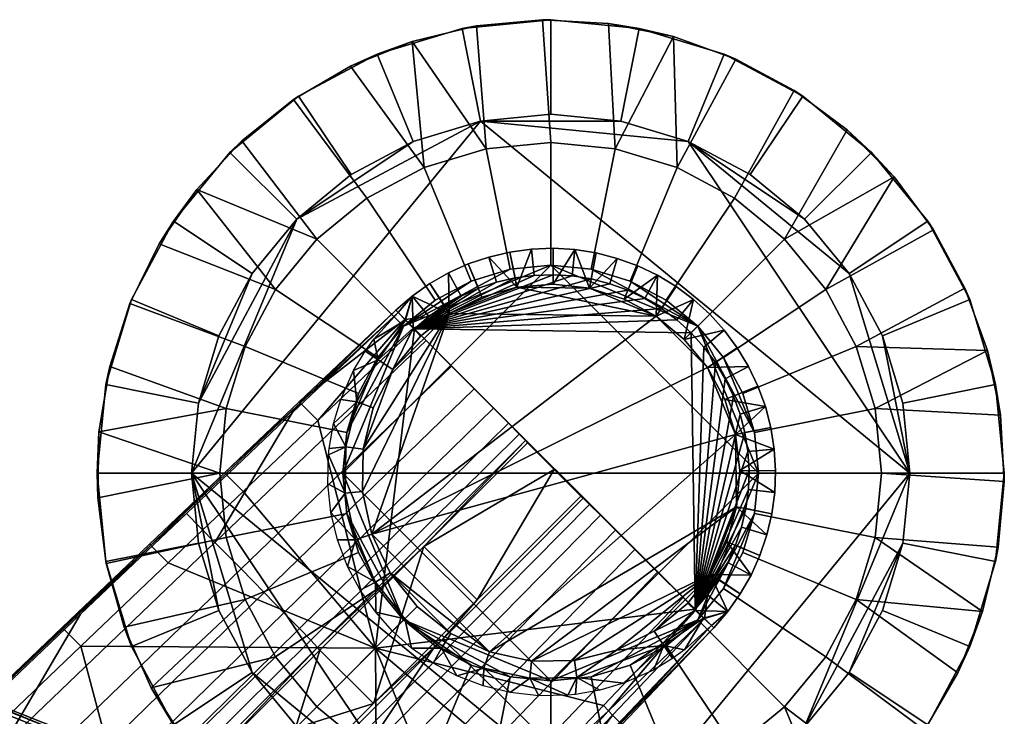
# Model space of a CAD drawing. Header units: millimetres. Extents: x -243 to 243, y -254 to 245.
# Tile 147 of 147: x 191 to 243, y 206 to 243. Entities that reach past the tile are written whole.
import ezdxf

# ---------------------------------------------------------------- set-up
doc = ezdxf.new("R2010")
doc.units = ezdxf.units.MM
doc.header["$MEASUREMENT"] = 0
for name, color, linetype in [('nozky', 250, 'Continuous'), ('podnoz', 251, 'Continuous'), ('sedak', 22, 'Continuous')]:
    doc.layers.add(name, color=color, linetype=linetype)

msp = doc.modelspace()

# ---------------------------------------------------------------- meshes
at = {"layer": 'nozky'}
mesh = msp.add_polyface(dxfattribs=at)
corners = [(235, 208.647), (237.837, 215.496), (236.757, 211.932), (232.638, 205.768), (238.203, 219.203), (235, 229.759), (236.757, 226.474), (237.837, 222.91), (222.91, 200.568), (200.203, 219.203), (226.474, 201.649), (229.757, 203.405), (219.203, 200.203), (215.496, 200.568), (211.931, 201.649), (226.474, 236.757), (229.757, 235.001), (232.638, 232.638), (215.496, 237.838), (222.91, 237.838), (205.767, 232.638), (211.931, 236.757), (219.203, 238.203), (235, 208.647), (239.158, 205.869, 4.5), (236.173, 202.232, 4.5), (232.638, 205.768), (237.837, 215.496), (242.742, 214.521, 4.5), (241.375, 210.019, 4.5), (236.757, 211.932), (237.837, 222.91), (242.742, 223.885, 4.5), (243.203, 219.203, 4.5), (238.203, 219.203), (235, 229.759), (239.158, 232.537, 4.5), (241.375, 228.387, 4.5), (236.757, 226.474), (232.537, 199.248, 4.5), (229.757, 203.405), (232.638, 232.638), (236.173, 236.174, 4.5), (226.474, 236.757), (228.386, 241.376, 4.5), (232.537, 239.158, 4.5), (229.757, 235.001), (219.203, 238.203), (219.203, 243.203, 4.5), (223.884, 242.742, 4.5), (222.91, 237.838), (211.931, 236.757), (210.019, 241.376, 4.5), (214.521, 242.742, 4.5), (215.496, 237.838)]
mesh.append_faces([[corners[k] for k in face] for face in [(0, 1, 2, 2), (1, 0, 3, 3), (3, 4, 1, 1), (4, 5, 6, 6), (6, 7, 4, 4), (3, 8, 4, 4), (9, 4, 8, 8), (10, 3, 11, 11), (8, 12, 13, 13), (10, 8, 3, 3), (14, 8, 13, 13), (14, 9, 8, 8), (15, 5, 4, 4), (15, 16, 17, 17), (4, 18, 15, 15), (19, 15, 18, 18), (9, 18, 4, 4), (20, 21, 18, 18), (22, 19, 18, 18), (15, 17, 5, 5), (23, 24, 25, 26), (27, 28, 29, 30), (30, 29, 24, 23), (31, 32, 33, 34), (35, 36, 37, 38), (38, 37, 32, 31), (34, 33, 28, 27), (26, 25, 39, 40), (41, 42, 36, 35), (43, 44, 45, 46), (47, 48, 49, 50), (50, 49, 44, 43), (51, 52, 53, 54), (54, 53, 48, 47), (46, 45, 42, 41)]])
mesh = msp.add_polyface(dxfattribs=at)
corners = [(-200.568, 222.91), (-200.203, 219.203), (-201.648, 211.932), (-200.568, 215.496), (-197.031, 210.019, 4.5), (-199.248, 205.869, 4.5), (-201.326, 207.258, 2.25), (-199.34, 210.975, 2.25), (-195.664, 214.521, 4.5), (-198.117, 215.009, 2.25), (-195.203, 219.203, 4.5), (-197.703, 219.203, 2.25), (-195.664, 223.885, 4.5), (-198.117, 223.397, 2.25), (-197.031, 228.387, 4.5), (-199.34, 227.431, 2.25), (-199.248, 232.537, 4.5), (-201.326, 231.148, 2.25), (-200.568, 215.496), (-201.648, 211.932), (-203.406, 208.647), (-200.568, 222.91), (-200.203, 219.203), (-203.406, 229.759), (-201.648, 226.474), (211.931, 201.649), (208.648, 203.405), (205.767, 205.768), (203.406, 208.647), (211.931, 236.757), (205.767, 232.638), (208.648, 235.001), (201.648, 211.932), (200.568, 215.496), (200.203, 219.203), (200.568, 222.91), (203.406, 229.759), (201.648, 226.474), (215.496, 237.838), (208.648, 203.405), (205.869, 199.248, 4.5), (202.232, 202.232, 4.5), (205.767, 205.768), (205.767, 232.638), (202.232, 236.174, 4.5), (205.869, 239.158, 4.5), (208.648, 235.001), (210.019, 241.376, 4.5), (211.931, 236.757), (201.648, 226.474), (197.029, 228.387, 4.5), (199.248, 232.537, 4.5), (203.406, 229.759), (200.203, 219.203), (195.203, 219.203, 4.5), (195.664, 223.885, 4.5), (200.568, 222.91), (201.648, 211.932), (197.029, 210.019, 4.5), (195.664, 214.521, 4.5), (200.568, 215.496), (205.767, 205.768), (202.232, 202.232, 4.5), (199.248, 205.869, 4.5), (203.406, 208.647)]
mesh.append_faces([[corners[k] for k in face] for face in [(0, 1, 2, 2), (2, 1, 3, 3), (4, 5, 6, 7), (8, 4, 7, 9), (10, 8, 9, 11), (12, 10, 11, 13), (14, 12, 13, 15), (16, 14, 15, 17), (18, 9, 7, 19), (19, 7, 6, 20), (21, 13, 11, 22), (23, 17, 15, 24), (24, 15, 13, 21), (22, 11, 9, 18), (25, 26, 27, 27), (25, 27, 28, 28), (29, 30, 31, 31), (32, 33, 34, 34), (34, 28, 32, 32), (28, 34, 25, 25), (35, 36, 30, 30), (36, 35, 37, 37), (34, 35, 30, 30), (34, 30, 38, 38), (39, 40, 41, 42), (43, 44, 45, 46), (46, 45, 47, 48), (49, 50, 51, 52), (53, 54, 55, 56), (56, 55, 50, 49), (57, 58, 59, 60), (61, 62, 63, 64), (64, 63, 58, 57), (60, 59, 54, 53), (52, 51, 44, 43)]])
at = {"layer": 'podnoz'}
mesh = msp.add_polyface(dxfattribs=at)
corners = [(211.425, 226.981, 12.5), (208.203, 219.203, 12.5), (219.203, 230.203, 12.5), (217.056, 229.992, 12.5), (214.994, 229.366, 12.5), (213.091, 228.349, 12.5), (215.789, 236.367, 10.5), (215.275, 242.88, 8.5), (211.871, 242.055, 8.5), (219.203, 236.703, 10.5), (218.765, 243.199, 8.5), (212.505, 235.371, 10.5), (208.621, 240.744, 8.5), (205.597, 238.974, 8.5), (209.48, 233.754, 10.5), (200.478, 234.216, 8.5), (206.828, 231.577, 10.5), (202.863, 236.782, 8.5), (198.492, 231.329, 8.5), (196.947, 228.185, 8.5), (203.035, 225.9, 10.5), (204.652, 228.926, 10.5), (211.425, 226.981, 12.5), (213.091, 228.349, 12.5), (214.994, 229.366, 12.5), (217.056, 229.992, 12.5), (210.056, 225.314, 12.5), (219.203, 243.203, 4.5), (214.521, 242.742, 4.5), (215.275, 242.88, 8.5), (218.765, 243.199, 8.5), (210.019, 241.376, 4.5), (211.871, 242.055, 8.5), (205.869, 239.158, 4.5), (205.597, 238.974, 8.5), (208.621, 240.744, 8.5), (202.232, 236.174, 4.5), (199.248, 232.537, 4.5), (200.478, 234.216, 8.5), (202.863, 236.782, 8.5), (211.128, 227.705, 37.939), (205.96, 222.914, 40.101), (211.011, 227.83, 40.433), (218.181, 231.056, 39.633), (217.044, 230.902, 39.731), (217.324, 229.534, 41.198), (218.326, 229.667, 41.094), (214.843, 230.273, 39.949), (215.386, 228.985, 41.427), (216.341, 229.306, 41.309), (215.929, 230.64, 39.837), (213.8, 229.802, 40.065), (212.808, 229.235, 40.185), (213.589, 228.077, 41.676), (214.464, 228.574, 41.549), (211.505, 227.336, 41.185), (211.875, 228.575, 40.308), (211.011, 227.83, 40.433), (212.765, 227.498, 41.805), (212, 226.844, 41.936), (217.414, 229.042, 13), (215.558, 228.516, 13), (214.843, 230.273, 39.949), (215.929, 230.64, 39.837), (213.837, 227.642, 13), (213.8, 229.802, 40.065), (212.316, 226.454, 13), (211.921, 226.871, 21.313), (211.525, 227.288, 29.626), (211.875, 228.575, 40.308), (217.044, 230.902, 39.731), (212.808, 229.235, 40.185), (218.181, 231.056, 39.633), (217.414, 229.042, 13), (213.837, 227.642, 13), (215.558, 228.516, 13), (210.845, 224.694, 13), (212.316, 226.454, 13), (209.839, 226.286, 38.189), (212, 226.844, 41.936), (214.464, 228.574, 41.549), (212.765, 227.498, 41.805), (213.589, 228.077, 41.676), (222.326, 229.228, 40.768), (221.345, 229.482, 40.834), (223.279, 228.88, 40.713), (216.341, 229.306, 41.309), (215.386, 228.985, 41.427), (217.324, 229.534, 41.198), (220.345, 229.641, 40.911), (219.335, 229.703, 40.998), (218.326, 229.667, 41.094)]
mesh.append_faces([[corners[k] for k in face] for face in [(0, 1, 2, 2), (0, 3, 4, 4), (2, 3, 0, 0), (0, 4, 5, 5), (6, 7, 8, 8), (6, 9, 10, 7), (11, 6, 8, 8), (12, 11, 8, 8), (12, 13, 14, 11), (15, 16, 17, 17), (18, 19, 20, 21), (18, 21, 15, 15), (13, 17, 16, 14), (16, 22, 23, 14), (15, 21, 16, 16), (14, 23, 24, 11), (25, 6, 11, 24), (21, 26, 22, 16), (27, 28, 29, 30), (28, 31, 32, 29), (31, 33, 34, 35), (36, 37, 38, 39), (33, 36, 39, 34), (31, 35, 32, 32), (40, 41, 42, 42), (43, 44, 45, 46), (47, 48, 49, 50), (44, 50, 49, 45), (51, 52, 53, 54), (55, 56, 57, 57), (52, 56, 58, 53), (51, 54, 48, 47), (56, 55, 58, 58), (55, 59, 58, 58), (60, 61, 62, 63), (61, 64, 65, 62), (64, 66, 67, 67), (68, 69, 67, 67), (69, 64, 67, 67), (40, 69, 68, 68), (60, 63, 70, 70), (64, 71, 65, 65), (40, 42, 69, 69), (69, 71, 64, 64), (70, 72, 60, 60), (73, 74, 75, 75), (76, 77, 74, 74), (78, 40, 68, 68), (79, 80, 81, 81), (81, 80, 82, 82), (83, 84, 79, 79), (85, 83, 79, 79), (86, 87, 79, 79), (79, 88, 86, 86), (89, 90, 79, 79), (91, 79, 90, 90), (88, 79, 91, 91), (79, 87, 80, 80)]])
mesh = msp.add_polyface(dxfattribs=at)
corners = [(226.98, 226.981, 12.5), (223.412, 229.366, 12.5), (221.349, 229.992, 12.5), (225.314, 228.349, 12.5), (219.203, 230.203, 12.5), (241.117, 228.991, 8.5), (239.457, 232.078, 8.5), (233.753, 228.926, 10.5), (235.371, 225.9, 10.5), (237.367, 234.89, 8.5), (228.349, 225.314, 12.5), (231.578, 231.577, 10.5), (226.98, 226.981, 12.5), (234.89, 237.367, 8.5), (232.078, 239.458, 8.5), (228.925, 233.754, 10.5), (228.992, 241.116, 8.5), (225.9, 235.371, 10.5), (222.617, 236.367, 10.5), (225.697, 242.308, 8.5), (222.263, 243.007, 8.5), (218.765, 243.199, 8.5), (219.203, 236.703, 10.5), (223.412, 229.366, 12.5), (225.314, 228.349, 12.5), (221.349, 229.992, 12.5), (215.789, 236.367, 10.5), (217.056, 229.992, 12.5), (219.203, 230.203, 12.5), (241.375, 228.387, 4.5), (239.158, 232.537, 4.5), (239.457, 232.078, 8.5), (241.117, 228.991, 8.5), (237.367, 234.89, 8.5), (236.173, 236.174, 4.5), (232.537, 239.158, 4.5), (232.078, 239.458, 8.5), (234.89, 237.367, 8.5), (228.386, 241.376, 4.5), (228.992, 241.116, 8.5), (223.884, 242.742, 4.5), (219.203, 243.203, 4.5), (218.765, 243.199, 8.5), (222.263, 243.007, 8.5), (225.697, 242.308, 8.5), (225.835, 229.079, 39.199), (225.062, 227.917, 40.638), (225.875, 227.31, 40.619), (226.761, 228.391, 39.181), (224.847, 229.675, 39.229), (223.808, 230.173, 39.27), (223.279, 228.88, 40.713), (224.193, 228.441, 40.669), (221.611, 230.853, 39.386), (221.345, 229.482, 40.834), (222.326, 229.228, 40.768), (222.726, 230.566, 39.323), (220.476, 231.032, 39.459), (219.328, 231.1, 39.542), (219.335, 229.703, 40.998), (220.345, 229.641, 40.911), (218.181, 231.056, 39.633), (218.326, 229.667, 41.094), (226.628, 226.628, 40.612), (227.615, 227.616, 39.175), (228.39, 226.761, 39.181), (226.273, 226.275, 13), (227.615, 227.616, 39.175), (224.847, 229.675, 39.229), (225.835, 229.079, 39.199), (224.785, 227.5, 13), (223.089, 228.417, 13), (226.761, 228.391, 39.181), (221.25, 228.991, 13), (219.335, 229.203, 13), (220.476, 231.032, 39.459), (222.726, 230.566, 39.323), (223.808, 230.173, 39.27), (217.414, 229.042, 13), (218.181, 231.056, 39.633), (219.328, 231.1, 39.542), (221.611, 230.853, 39.386), (223.089, 228.417, 13), (224.785, 227.5, 13), (221.25, 228.991, 13), (217.414, 229.042, 13), (219.335, 229.203, 13), (213.837, 227.642, 13), (226.628, 226.628, 40.612), (225.875, 227.31, 40.619), (212, 226.844, 41.936), (225.062, 227.917, 40.638), (224.193, 228.441, 40.669), (223.279, 228.88, 40.713), (221.345, 229.482, 40.834), (220.345, 229.641, 40.911)]
mesh.append_faces([[corners[k] for k in face] for face in [(0, 1, 2, 2), (1, 0, 3, 3), (4, 0, 2, 2), (5, 6, 7, 8), (9, 7, 6, 6), (10, 7, 11, 12), (9, 11, 7, 7), (11, 9, 13, 13), (13, 14, 15, 11), (14, 16, 17, 15), (18, 19, 20, 20), (20, 21, 22, 18), (17, 16, 19, 19), (17, 23, 24, 15), (18, 17, 19, 19), (18, 25, 23, 17), (26, 27, 28, 22), (22, 28, 25, 18), (12, 11, 15, 24), (29, 30, 31, 32), (33, 31, 30, 34), (34, 35, 36, 37), (35, 38, 39, 36), (40, 41, 42, 43), (38, 40, 44, 39), (33, 34, 37, 37), (43, 44, 40, 40), (45, 46, 47, 48), (49, 50, 51, 52), (45, 49, 52, 46), (53, 54, 55, 56), (57, 58, 59, 60), (53, 57, 60, 54), (56, 55, 51, 50), (61, 62, 59, 58), (48, 47, 63, 64), (65, 66, 67, 67), (68, 69, 70, 70), (71, 68, 70, 70), (67, 66, 72, 72), (73, 74, 75, 75), (70, 69, 72, 72), (71, 73, 76, 77), (70, 72, 66, 66), (74, 78, 79, 80), (71, 77, 68, 68), (73, 75, 81, 81), (80, 75, 74, 74), (81, 76, 73, 73), (82, 83, 84, 84), (85, 86, 84, 84), (83, 87, 85, 85), (84, 83, 85, 85), (88, 89, 90, 90), (91, 92, 90, 90), (93, 90, 92, 92), (90, 89, 91, 91), (90, 94, 95, 95)]])
mesh = msp.add_polyface(dxfattribs=at)
corners = [(195.302, 221.392, 8.5), (202.039, 222.617, 10.5), (195.876, 224.848, 8.5), (195.238, 217.889, 8.5), (201.703, 219.203, 10.5), (195.685, 214.414, 8.5), (196.632, 211.04, 8.5), (203.035, 212.506, 10.5), (202.039, 215.789, 10.5), (198.062, 207.841, 8.5), (199.248, 232.537, 4.5), (197.029, 228.387, 4.5), (196.947, 228.185, 8.5), (198.492, 231.329, 8.5), (195.664, 223.885, 4.5), (195.203, 219.203, 4.5), (195.302, 221.392, 8.5), (195.876, 224.848, 8.5), (195.664, 214.521, 4.5), (197.029, 210.019, 4.5), (196.632, 211.04, 8.5), (195.685, 214.414, 8.5), (199.248, 205.869, 4.5), (198.062, 207.841, 8.5), (195.238, 217.889, 8.5), (199.941, 204.884, 8.5), (200.478, 234.216, 8.5), (195.486, 199.429, 26.769), (195.867, 199.017, 23.812), (184.867, 188.055, 24.81), (184.47, 188.495, 27.892), (194.867, 200.081, 29.7), (183.832, 189.181, 30.949), (194.019, 200.968, 32.538), (182.96, 190.105, 33.917), (192.953, 202.072, 35.224), (181.867, 191.25, 36.73), (191.695, 203.368, 37.7), (180.582, 192.591, 39.332), (190.281, 204.823, 39.923), (179.132, 194.093, 41.677), (204.05, 212.875, 33.665), (205.089, 211.813, 31.111), (202.824, 214.125, 36.013), (201.437, 215.533, 38.111), (196.013, 198.842, 20.889), (190.521, 193.35, 21.335), (183.15, 201.061, 42.801), (188.742, 206.399, 41.859), (194.335, 211.732, 40.901), (199.931, 217.062, 39.929), (177.56, 195.718, 43.728), (174.843, 193.347, 46.647), (179.55, 197.736, 44.637), (170.199, 188.898, 47.401), (184.111, 202.21, 45.113), (179.492, 197.793, 45.883), (193.357, 211.033, 43.543), (198.042, 215.38, 41.495), (188.734, 206.623, 44.333), (201.941, 219.208, 42.049), (197.98, 215.439, 42.742), (194.335, 211.732, 40.901), (188.742, 206.399, 41.859), (183.15, 201.061, 42.801), (177.56, 195.718, 43.728), (171.972, 190.371, 44.641), (199.931, 217.062, 39.929), (180.486, 196.807, 47.387), (185.105, 201.223, 46.617), (184.111, 202.21, 45.113), (179.492, 197.793, 45.883), (175.841, 192.361, 48.152), (174.843, 193.347, 46.647), (189.726, 205.637, 45.836), (194.349, 210.047, 45.046), (193.357, 211.033, 43.543), (188.734, 206.623, 44.333), (198.972, 214.454, 44.245), (197.98, 215.439, 42.742), (199.068, 195.122, 26.807), (191.66, 187.657, 27.572), (191.226, 188.049, 24.526), (198.656, 195.503, 23.846), (199.72, 194.503, 29.742), (192.335, 187.024, 30.593), (193.349, 190.521, 21.335), (198.841, 196.014, 20.889), (205.703, 205.703, 20.195), (198.841, 196.014, 20.889), (192.003, 192.004, 21.33), (193.349, 190.521, 21.335), (190.521, 193.35, 21.335), (196.013, 198.842, 20.889), (197.652, 197.651, 45.87), (209.927, 209.927, 43.694), (194.349, 210.047, 45.046), (185.105, 201.223, 46.617), (185.369, 185.369, 47.97), (189.726, 205.637, 45.836), (180.486, 196.807, 47.387)]
mesh.append_faces([[corners[k] for k in face] for face in [(0, 1, 2, 2), (3, 4, 0, 0), (5, 6, 7, 8), (9, 7, 6, 6), (3, 5, 8, 4), (10, 11, 12, 13), (14, 15, 16, 17), (18, 19, 20, 21), (19, 22, 23, 20), (15, 18, 21, 24), (11, 14, 17, 12), (15, 24, 16, 16), (22, 25, 23, 23), (13, 26, 10, 10), (27, 28, 29, 30), (31, 27, 30, 32), (33, 31, 32, 34), (35, 33, 34, 36), (37, 35, 36, 38), (39, 37, 38, 40), (41, 42, 33, 35), (43, 41, 35, 37), (44, 43, 37, 39), (28, 45, 46, 46), (46, 29, 28, 28), (40, 47, 48, 39), (39, 49, 50, 44), (39, 48, 49, 49), (47, 40, 51, 51), (52, 53, 54, 54), (55, 53, 56, 56), (56, 53, 52, 52), (57, 58, 59, 59), (60, 58, 61, 61), (61, 58, 57, 57), (59, 53, 55, 55), (53, 59, 58, 58), (53, 58, 62, 63), (53, 64, 65, 65), (65, 66, 53, 53), (67, 62, 58, 58), (63, 64, 53, 53), (68, 69, 70, 71), (72, 68, 71, 73), (74, 75, 76, 77), (75, 78, 79, 76), (69, 74, 77, 70), (80, 81, 82, 83), (84, 85, 81, 80), (86, 87, 83, 82), (88, 89, 90, 90), (90, 89, 91, 91), (90, 92, 93, 93), (94, 95, 96, 96), (97, 98, 94, 94), (94, 99, 97, 97), (98, 97, 100, 100), (94, 96, 99, 99)]])
mesh = msp.add_polyface(dxfattribs=at)
corners = [(208.414, 217.057, 12.5), (211.425, 211.425, 12.5), (208.203, 219.203, 12.5), (230.203, 219.203, 12.5), (219.203, 230.203, 12.5), (210.056, 225.314, 12.5), (209.041, 223.413, 12.5), (208.414, 221.349, 12.5), (211.425, 226.981, 12.5), (196.947, 228.185, 8.5), (195.876, 224.848, 8.5), (202.039, 222.617, 10.5), (203.035, 225.9, 10.5), (210.056, 225.314, 12.5), (204.652, 228.926, 10.5), (209.041, 223.413, 12.5), (208.414, 221.349, 12.5), (195.302, 221.392, 8.5), (201.703, 219.203, 10.5), (208.203, 219.203, 12.5), (202.039, 215.789, 10.5), (208.414, 217.057, 12.5), (216.173, 222.639, 29.634), (216.968, 221.837, 27.058), (205.914, 210.968, 28.402), (205.089, 211.813, 31.111), (215.164, 223.655, 32.055), (204.05, 212.875, 33.665), (213.964, 224.859, 34.271), (202.824, 214.125, 36.013), (212.609, 226.221, 36.242), (201.437, 215.533, 38.111), (212.488, 215.317, 19.478), (206.867, 209.973, 22.766), (217.871, 220.921, 21.673), (217.978, 220.807, 18.982), (205.529, 222.385, 38.941), (211.128, 227.705, 37.939), (199.931, 217.062, 39.929), (205.9, 222.974, 41.348), (205.96, 222.914, 40.101), (201.941, 219.208, 42.049), (211.011, 227.83, 40.433), (198.042, 215.38, 41.495), (205.529, 222.385, 38.941), (199.931, 217.062, 39.929), (211.128, 227.705, 37.939), (202.933, 218.223, 43.552), (206.892, 221.99, 42.851), (205.9, 222.974, 41.348), (201.941, 219.208, 42.049), (212, 226.844, 41.936), (211.505, 227.336, 41.185), (198.972, 214.454, 44.245), (197.98, 215.439, 42.742), (211.011, 227.83, 40.433), (219.392, 219.393, 18.983), (212.488, 215.317, 19.478), (217.978, 220.807, 18.982), (209.25, 218.235, 13), (209.283, 220.469, 13), (213.837, 227.642, 13), (209.74, 215.97, 13), (210.845, 224.694, 13), (209.816, 222.649, 13), (209.25, 218.235, 13), (209.74, 215.97, 13), (208.873, 215.674, 26.254), (208.337, 218.147, 26.254), (207.574, 217.121, 39.234), (208.375, 220.585, 26.254), (209.283, 220.469, 13), (209.816, 222.649, 13), (208.955, 222.965, 26.254), (211.921, 226.871, 21.313), (212.316, 226.454, 13), (210.845, 224.694, 13), (210.08, 225.197, 26.254), (207.714, 221.823, 38.793), (211.525, 227.288, 29.626), (208.777, 224.639, 38.438), (207.447, 220.166, 38.969), (207.412, 218.64, 39.111), (209.839, 226.286, 38.189), (209.382, 225.654, 38.289), (207.482, 220.512, 38.934), (208.093, 223.098, 38.642), (206.892, 221.99, 42.851), (209.927, 209.927, 43.694), (212, 226.844, 41.936), (202.933, 218.223, 43.552), (226.843, 212.001, 41.936)]
mesh.append_faces([[corners[k] for k in face] for face in [(0, 1, 2, 2), (3, 4, 2, 2), (5, 6, 7, 7), (7, 8, 5, 5), (2, 8, 7, 7), (9, 10, 11, 12), (13, 14, 12, 15), (11, 16, 15, 12), (17, 18, 11, 11), (18, 19, 16, 11), (20, 21, 19, 18), (22, 23, 24, 25), (26, 22, 25, 27), (28, 26, 27, 29), (30, 28, 29, 31), (32, 33, 34, 34), (35, 32, 34, 34), (31, 36, 37, 30), (31, 38, 36, 36), (39, 40, 41, 41), (42, 40, 39, 39), (41, 40, 43, 43), (43, 40, 44, 45), (40, 46, 44, 44), (47, 48, 49, 50), (48, 51, 52, 52), (53, 47, 50, 54), (52, 49, 48, 48), (52, 55, 49, 49), (56, 57, 58, 58), (59, 60, 61, 61), (61, 62, 59, 59), (63, 60, 64, 64), (61, 60, 63, 63), (65, 66, 67, 68), (69, 68, 67, 67), (68, 70, 71, 65), (72, 71, 70, 73), (74, 75, 76, 76), (76, 72, 73, 77), (78, 73, 70, 70), (79, 74, 77, 77), (76, 77, 74, 74), (80, 77, 73, 73), (81, 70, 68, 68), (81, 68, 82, 82), (69, 82, 68, 68), (83, 77, 84, 84), (84, 77, 80, 80), (85, 78, 70, 70), (78, 86, 73, 73), (73, 86, 80, 80), (70, 81, 85, 85), (79, 77, 83, 83), (87, 88, 89, 89), (88, 87, 90, 90), (88, 91, 89, 89)]])
mesh = msp.add_polyface(dxfattribs=at)
corners = [(226.98, 226.981, 12.5), (229.992, 221.349, 12.5), (228.349, 225.314, 12.5), (229.365, 223.413, 12.5), (230.203, 219.203, 12.5), (219.203, 230.203, 12.5), (242.878, 215.276, 8.5), (243.199, 218.765, 8.5), (236.703, 219.203, 10.5), (236.367, 215.789, 10.5), (242.308, 225.697, 8.5), (236.367, 222.617, 10.5), (243.007, 222.263, 8.5), (241.117, 228.991, 8.5), (235.371, 225.9, 10.5), (230.203, 219.203, 12.5), (229.992, 217.057, 12.5), (229.365, 223.413, 12.5), (229.992, 221.349, 12.5), (233.753, 228.926, 10.5), (228.349, 225.314, 12.5), (243.203, 219.203, 4.5), (242.742, 223.885, 4.5), (243.007, 222.263, 8.5), (243.199, 218.765, 8.5), (241.375, 228.387, 4.5), (241.117, 228.991, 8.5), (242.308, 225.697, 8.5), (242.742, 214.521, 4.5), (242.878, 215.276, 8.5), (230.902, 217.045, 39.731), (231.056, 218.181, 39.633), (229.666, 218.326, 41.094), (229.533, 217.325, 41.198), (230.64, 215.929, 39.837), (229.306, 216.342, 41.309), (231.099, 219.329, 39.542), (231.031, 220.476, 39.459), (229.64, 220.346, 40.911), (229.703, 219.336, 40.998), (230.853, 221.612, 39.386), (230.566, 222.727, 39.323), (229.228, 222.327, 40.768), (229.482, 221.346, 40.834), (229.675, 224.849, 39.229), (228.441, 224.194, 40.669), (228.88, 223.279, 40.713), (230.171, 223.809, 39.27), (229.078, 225.836, 39.199), (228.39, 226.761, 39.181), (227.31, 225.876, 40.619), (227.916, 225.062, 40.638), (226.628, 226.628, 40.612), (227.615, 227.616, 39.175), (228.99, 221.253, 13), (231.031, 220.476, 39.459), (229.203, 219.337, 13), (228.416, 223.093, 13), (227.498, 224.787, 13), (229.675, 224.849, 39.229), (230.171, 223.809, 39.27), (230.566, 222.727, 39.323), (229.042, 217.415, 13), (231.056, 218.181, 39.633), (230.902, 217.045, 39.731), (226.273, 226.275, 13), (228.39, 226.761, 39.181), (229.078, 225.836, 39.199), (231.099, 219.329, 39.542), (230.853, 221.612, 39.386), (215.316, 212.489, 19.478), (219.392, 219.393, 18.983), (220.806, 217.979, 18.982), (228.99, 221.253, 13), (227.498, 224.787, 13), (228.416, 223.093, 13), (229.203, 219.337, 13), (229.042, 217.415, 13), (215.97, 209.74, 13), (209.74, 215.97, 13), (224.785, 227.5, 13), (213.837, 227.642, 13), (226.273, 226.275, 13), (226.843, 212.001, 41.936), (226.628, 226.628, 40.612), (212, 226.844, 41.936), (229.666, 218.326, 41.094), (229.703, 219.336, 40.998), (229.64, 220.346, 40.911), (229.482, 221.346, 40.834), (229.228, 222.327, 40.768), (228.88, 223.279, 40.713), (228.441, 224.194, 40.669), (227.916, 225.062, 40.638), (227.31, 225.876, 40.619)]
mesh.append_faces([[corners[k] for k in face] for face in [(0, 1, 2, 2), (1, 3, 2, 2), (0, 4, 1, 1), (0, 5, 4, 4), (6, 7, 8, 9), (10, 11, 12, 12), (13, 14, 10, 10), (7, 12, 11, 8), (8, 15, 16, 9), (14, 17, 18, 11), (10, 14, 11, 11), (19, 20, 17, 14), (11, 18, 15, 8), (21, 22, 23, 24), (22, 25, 26, 27), (28, 21, 24, 29), (22, 27, 23, 23), (30, 31, 32, 33), (34, 30, 33, 35), (36, 37, 38, 39), (40, 41, 42, 43), (37, 40, 43, 38), (44, 45, 46, 47), (48, 49, 50, 51), (52, 50, 49, 53), (44, 48, 51, 45), (47, 46, 42, 41), (31, 36, 39, 32), (54, 55, 56, 56), (57, 58, 59, 60), (57, 61, 54, 54), (62, 56, 63, 64), (58, 65, 66, 67), (56, 68, 63, 63), (54, 69, 55, 55), (54, 61, 69, 69), (67, 59, 58, 58), (60, 61, 57, 57), (55, 68, 56, 56), (70, 71, 72, 72), (73, 74, 75, 75), (73, 76, 77, 77), (78, 79, 73, 73), (73, 79, 74, 74), (79, 80, 74, 74), (79, 81, 80, 80), (82, 74, 80, 80), (83, 84, 85, 85), (83, 86, 87, 87), (83, 87, 88, 88), (83, 88, 89, 89), (83, 89, 90, 90), (83, 90, 91, 91), (91, 92, 83, 83), (92, 93, 83, 83), (83, 93, 94, 94), (94, 84, 83, 83)]])
mesh = msp.add_polyface(dxfattribs=at)
corners = [(214.994, 209.041, 12.5), (211.425, 211.425, 12.5), (213.091, 210.057, 12.5), (217.056, 208.415, 12.5), (219.203, 208.203, 12.5), (208.203, 219.203, 12.5), (208.414, 217.057, 12.5), (209.041, 214.994, 12.5), (210.056, 213.092, 12.5), (209.48, 204.652, 10.5), (213.091, 210.057, 12.5), (211.425, 211.425, 12.5), (206.828, 206.829, 10.5), (212.505, 203.035, 10.5), (214.994, 209.041, 12.5), (215.789, 202.039, 10.5), (217.056, 208.415, 12.5), (199.941, 204.884, 8.5), (204.652, 209.481, 10.5), (198.062, 207.841, 8.5), (202.232, 202.232, 8.5), (203.035, 212.506, 10.5), (209.041, 214.994, 12.5), (208.414, 217.057, 12.5), (202.039, 215.789, 10.5), (210.056, 213.092, 12.5), (205.914, 210.968, 28.402), (206.507, 210.352, 25.6), (195.486, 199.429, 26.769), (194.867, 200.081, 29.7), (205.089, 211.813, 31.111), (194.019, 200.968, 32.538), (217.537, 221.262, 24.385), (217.871, 220.921, 21.673), (206.867, 209.973, 22.766), (216.968, 221.837, 27.058), (206.998, 209.826, 19.961), (201.505, 204.334, 20.431), (212.488, 215.317, 19.478), (213.871, 210.062, 25.213), (206.203, 202.319, 26.05), (205.81, 202.687, 23.169), (213.501, 210.415, 22.419), (214.472, 209.476, 27.974), (206.832, 201.715, 28.901), (221.261, 217.538, 24.385), (220.921, 217.872, 21.673), (209.826, 206.998, 19.961), (215.316, 212.489, 19.478), (204.333, 201.506, 20.431), (209.826, 206.998, 19.961), (212.488, 215.317, 19.478), (215.316, 212.489, 19.478), (219.392, 219.393, 18.983), (206.998, 209.826, 19.961), (205.703, 205.703, 20.195), (201.505, 204.334, 20.431), (215.97, 209.74, 13), (213.914, 210.716, 13), (210.716, 213.914, 13), (212.132, 212.132, 13), (209.74, 215.97, 13), (215.97, 209.74, 13), (218.193, 209.254, 13), (218.101, 208.343, 26.254), (215.673, 208.873, 26.254), (213.429, 209.939, 26.254), (211.484, 211.484, 26.254), (212.132, 212.132, 13), (213.914, 210.716, 13), (217.068, 207.583, 39.238), (211.839, 209.942, 39.498), (214.234, 208.471, 39.414), (215.625, 207.937, 39.337), (212.992, 209.135, 39.466), (210.839, 210.833, 39.508), (209.74, 215.97, 13), (210.716, 213.914, 13), (209.939, 213.429, 26.254), (208.873, 215.674, 26.254), (209.947, 211.833, 39.498), (208.458, 214.261, 39.413), (209.128, 213.002, 39.466), (207.925, 215.663, 39.334), (207.574, 217.121, 39.234), (218.222, 202.933, 43.552), (221.99, 206.893, 42.851), (209.927, 209.927, 43.694), (226.843, 212.001, 41.936), (198.972, 214.454, 44.245), (194.349, 210.047, 45.046), (202.933, 218.223, 43.552)]
mesh.append_faces([[corners[k] for k in face] for face in [(0, 1, 2, 2), (1, 0, 3, 3), (3, 4, 1, 1), (1, 4, 5, 5), (6, 7, 8, 8), (6, 8, 1, 1), (9, 10, 11, 12), (13, 14, 10, 9), (15, 16, 14, 13), (17, 18, 19, 19), (17, 20, 12, 18), (21, 22, 23, 24), (12, 11, 25, 18), (18, 21, 19, 19), (18, 25, 22, 21), (26, 27, 28, 29), (30, 26, 29, 31), (32, 33, 34, 27), (35, 32, 27, 26), (34, 36, 37, 37), (34, 38, 36, 36), (39, 40, 41, 42), (43, 44, 40, 39), (45, 39, 42, 46), (42, 47, 48, 48), (42, 41, 49, 47), (50, 51, 52, 52), (51, 53, 52, 52), (54, 50, 55, 55), (54, 51, 50, 50), (55, 56, 54, 54), (57, 58, 59, 59), (58, 60, 59, 59), (57, 59, 61, 61), (62, 63, 64, 65), (66, 67, 68, 69), (69, 62, 65, 66), (65, 64, 70, 70), (67, 66, 71, 71), (66, 65, 72, 72), (65, 70, 73, 73), (74, 66, 72, 72), (66, 74, 71, 71), (72, 65, 73, 73), (75, 67, 71, 71), (76, 77, 78, 79), (80, 78, 67, 67), (77, 68, 67, 78), (81, 79, 78, 78), (81, 78, 82, 82), (79, 81, 83, 83), (83, 84, 79, 79), (80, 82, 78, 78), (75, 80, 67, 67), (85, 86, 87, 87), (86, 88, 87, 87), (87, 89, 90, 90), (89, 87, 91, 91)]])
mesh = msp.add_polyface(dxfattribs=at)
corners = [(223.412, 209.041, 12.5), (225.314, 210.057, 12.5), (226.98, 211.425, 12.5), (229.992, 217.057, 12.5), (228.349, 213.092, 12.5), (229.365, 214.994, 12.5), (230.203, 219.203, 12.5), (219.203, 208.203, 12.5), (228.183, 196.947, 8.5), (231.33, 198.492, 8.5), (228.925, 204.652, 10.5), (225.9, 203.035, 10.5), (236.781, 202.864, 8.5), (231.578, 206.829, 10.5), (234.214, 200.478, 8.5), (238.972, 205.597, 8.5), (240.744, 208.621, 8.5), (235.371, 212.506, 10.5), (233.753, 209.481, 10.5), (242.878, 215.276, 8.5), (236.367, 215.789, 10.5), (242.054, 211.87, 8.5), (226.98, 211.425, 12.5), (225.314, 210.057, 12.5), (223.412, 209.041, 12.5), (228.349, 213.092, 12.5), (229.992, 217.057, 12.5), (229.365, 214.994, 12.5), (223.884, 195.664, 4.5), (228.386, 197.03, 4.5), (228.183, 196.947, 8.5), (224.847, 195.876, 8.5), (232.537, 199.248, 4.5), (236.173, 202.232, 4.5), (236.781, 202.864, 8.5), (234.214, 200.478, 8.5), (239.158, 205.869, 4.5), (238.972, 205.597, 8.5), (231.33, 198.492, 8.5), (241.375, 210.019, 4.5), (242.742, 214.521, 4.5), (242.878, 215.276, 8.5), (242.054, 211.87, 8.5), (240.744, 208.621, 8.5), (227.335, 211.506, 41.185), (227.83, 211.011, 40.433), (228.574, 211.876, 40.308), (229.234, 212.809, 40.185), (229.802, 213.801, 40.065), (228.574, 214.466, 41.549), (228.076, 213.59, 41.676), (227.498, 212.765, 41.805), (230.273, 214.844, 39.949), (230.64, 215.929, 39.837), (229.306, 216.342, 41.309), (228.984, 215.386, 41.427), (226.843, 212.001, 41.936), (226.871, 211.921, 21.313), (226.453, 212.317, 13), (227.642, 213.839, 13), (228.574, 211.876, 40.308), (227.705, 211.13, 37.939), (227.287, 211.525, 29.626), (227.83, 211.011, 40.433), (229.234, 212.809, 40.185), (228.515, 215.559, 13), (229.802, 213.801, 40.065), (229.042, 217.415, 13), (230.64, 215.929, 39.837), (230.273, 214.844, 39.949), (230.902, 217.045, 39.731), (229.042, 217.415, 13), (228.515, 215.559, 13), (227.642, 213.839, 13), (215.97, 209.74, 13), (228.99, 221.253, 13), (224.687, 210.842, 13), (226.453, 212.317, 13), (224.687, 210.842, 13), (225.191, 210.076, 26.254), (226.285, 209.839, 38.189), (226.843, 212.001, 41.936), (227.498, 212.765, 41.805), (228.574, 214.466, 41.549), (228.076, 213.59, 41.676), (228.984, 215.386, 41.427), (229.306, 216.342, 41.309), (229.533, 217.325, 41.198), (229.666, 218.326, 41.094)]
mesh.append_faces([[corners[k] for k in face] for face in [(0, 1, 2, 2), (3, 2, 4, 4), (4, 5, 3, 3), (3, 6, 2, 2), (6, 7, 2, 2), (8, 9, 10, 11), (12, 13, 14, 14), (15, 16, 17, 18), (12, 15, 18, 13), (14, 10, 9, 9), (19, 20, 21, 21), (21, 17, 16, 16), (13, 22, 23, 10), (13, 10, 14, 14), (10, 23, 24, 11), (22, 13, 18, 25), (20, 26, 27, 17), (21, 20, 17, 17), (17, 27, 25, 18), (28, 29, 30, 31), (32, 33, 34, 35), (33, 36, 37, 34), (29, 32, 38, 30), (39, 40, 41, 42), (36, 39, 43, 37), (32, 35, 38, 38), (42, 43, 39, 39), (44, 45, 46, 46), (47, 48, 49, 50), (46, 47, 50, 51), (52, 53, 54, 55), (48, 52, 55, 49), (51, 56, 44, 44), (46, 51, 44, 44), (57, 58, 59, 59), (60, 57, 59, 59), (60, 61, 62, 62), (61, 60, 63, 63), (60, 62, 57, 57), (64, 60, 59, 59), (65, 66, 59, 59), (65, 67, 68, 69), (59, 66, 64, 64), (65, 69, 66, 66), (67, 70, 68, 68), (71, 72, 73, 73), (74, 75, 71, 71), (76, 73, 77, 77), (57, 78, 58, 58), (79, 57, 62, 62), (79, 62, 80, 80), (80, 62, 61, 61), (81, 82, 83, 83), (82, 84, 83, 83), (83, 85, 81, 81), (85, 86, 81, 81), (86, 87, 81, 81), (87, 88, 81, 81)]])
mesh = msp.add_polyface(dxfattribs=at)
corners = [(223.412, 209.041, 12.5), (226.98, 211.425, 12.5), (221.349, 208.415, 12.5), (219.203, 208.203, 12.5), (230.203, 219.203, 12.5), (208.203, 219.203, 12.5), (222.617, 202.039, 10.5), (219.203, 201.703, 10.5), (221.392, 195.303, 8.5), (224.847, 195.876, 8.5), (219.203, 208.203, 12.5), (217.056, 208.415, 12.5), (215.789, 202.039, 10.5), (217.888, 195.239, 8.5), (228.183, 196.947, 8.5), (225.9, 203.035, 10.5), (221.349, 208.415, 12.5), (223.412, 209.041, 12.5), (219.203, 195.203, 4.5), (223.884, 195.664, 4.5), (224.847, 195.876, 8.5), (221.392, 195.303, 8.5), (217.888, 195.239, 8.5), (221.835, 216.97, 27.058), (214.472, 209.476, 27.974), (213.871, 210.062, 25.213), (221.261, 217.538, 24.385), (222.638, 216.174, 29.634), (215.304, 208.661, 30.64), (223.654, 215.164, 32.055), (216.351, 207.632, 33.152), (224.859, 213.965, 34.271), (217.587, 206.413, 35.458), (226.22, 212.608, 36.242), (218.98, 205.037, 37.515), (220.921, 217.872, 21.673), (213.501, 210.415, 22.419), (215.316, 212.489, 19.478), (220.806, 217.979, 18.982), (227.705, 211.13, 37.939), (222.386, 205.53, 38.941), (217.062, 199.932, 39.929), (222.974, 205.9, 41.348), (219.208, 201.941, 42.049), (222.914, 205.96, 40.101), (227.83, 211.011, 40.433), (215.38, 198.043, 41.495), (222.886, 205.986, 39.565), (227.705, 211.13, 37.939), (217.062, 199.932, 39.929), (222.386, 205.53, 38.941), (226.843, 212.001, 41.936), (221.99, 206.893, 42.851), (222.269, 206.61, 42.423), (218.222, 202.933, 43.552), (227.335, 211.506, 41.185), (214.945, 198.478, 43.494), (219.208, 201.941, 42.049), (222.482, 206.396, 42.1), (222.974, 205.9, 41.348), (227.83, 211.011, 40.433), (229.042, 217.415, 13), (227.642, 213.839, 13), (218.193, 209.254, 13), (224.687, 210.842, 13), (222.679, 209.827, 13), (220.468, 209.284, 13), (215.97, 209.74, 13), (225.191, 210.076, 26.254), (222.679, 209.827, 13), (224.687, 210.842, 13), (220.468, 209.284, 13), (220.585, 208.375, 26.254), (226.871, 211.921, 21.313), (223.058, 208.08, 38.647), (218.193, 209.254, 13), (218.101, 208.343, 26.254), (220.109, 207.442, 38.974), (224.638, 208.777, 38.438), (225.648, 209.38, 38.29), (226.285, 209.839, 38.189), (221.802, 207.71, 38.795), (220.511, 207.483, 38.934), (218.585, 207.414, 39.116), (217.068, 207.583, 39.238)]
mesh.append_faces([[corners[k] for k in face] for face in [(0, 1, 2, 2), (3, 2, 1, 1), (4, 5, 3, 3), (6, 7, 8, 9), (7, 10, 11, 12), (7, 13, 8, 8), (9, 14, 15, 6), (10, 7, 6, 16), (15, 17, 16, 6), (18, 19, 20, 21), (18, 21, 22, 22), (23, 24, 25, 26), (27, 28, 24, 23), (29, 30, 28, 27), (31, 32, 30, 29), (33, 34, 32, 31), (35, 36, 37, 38), (34, 33, 39, 40), (34, 40, 41, 41), (42, 43, 44, 44), (45, 42, 44, 44), (46, 47, 44, 44), (48, 44, 47, 47), (44, 43, 46, 46), (46, 49, 47, 47), (47, 49, 50, 50), (47, 50, 48, 48), (48, 45, 44, 44), (51, 52, 53, 53), (54, 53, 52, 52), (55, 51, 53, 53), (56, 53, 54, 54), (56, 57, 58, 58), (53, 58, 55, 55), (55, 58, 59, 60), (58, 53, 56, 56), (58, 57, 59, 59), (61, 62, 63, 63), (62, 64, 65, 65), (66, 62, 65, 65), (66, 63, 62, 62), (61, 63, 67, 67), (68, 69, 70, 70), (71, 69, 72, 72), (70, 73, 68, 68), (72, 69, 68, 68), (72, 68, 74, 74), (75, 71, 72, 76), (76, 72, 77, 77), (78, 68, 79, 79), (80, 79, 68, 68), (72, 74, 81, 81), (72, 81, 82, 82), (68, 78, 74, 74), (76, 83, 84, 84), (83, 76, 77, 77), (77, 72, 82, 82)]])
mesh = msp.add_polyface(dxfattribs=at)
corners = [(202.232, 202.232, 8.5), (204.884, 199.942, 8.5), (209.48, 204.652, 10.5), (206.828, 206.829, 10.5), (207.841, 198.063, 8.5), (211.041, 196.634, 8.5), (214.414, 195.686, 8.5), (215.789, 202.039, 10.5), (212.505, 203.035, 10.5), (217.888, 195.239, 8.5), (219.203, 201.703, 10.5), (202.232, 202.232, 4.5), (205.869, 199.248, 4.5), (204.884, 199.942, 8.5), (202.232, 202.232, 8.5), (211.041, 196.634, 8.5), (207.841, 198.063, 8.5), (210.019, 197.03, 4.5), (214.521, 195.664, 4.5), (219.203, 195.203, 4.5), (217.888, 195.239, 8.5), (214.414, 195.686, 8.5), (199.248, 205.869, 4.5), (199.941, 204.884, 8.5), (206.507, 210.352, 25.6), (206.867, 209.973, 22.766), (195.867, 199.017, 23.812), (195.486, 199.429, 26.769), (201.505, 204.334, 20.431), (196.013, 198.842, 20.889), (204.468, 189.912, 39.982), (197.199, 182.356, 41.175), (195.71, 183.795, 38.866), (203.011, 191.328, 37.755), (206.203, 202.319, 26.05), (199.068, 195.122, 26.807), (198.656, 195.503, 23.846), (205.81, 202.687, 23.169), (206.832, 201.715, 28.901), (199.72, 194.503, 29.742), (207.695, 200.881, 31.659), (200.609, 193.653, 32.585), (208.771, 199.832, 34.264), (201.714, 192.586, 35.274), (210.039, 198.594, 36.661), (211.464, 197.197, 38.806), (215.304, 208.661, 30.64), (214.472, 209.476, 27.974), (216.351, 207.632, 33.152), (217.587, 206.413, 35.458), (218.98, 205.037, 37.515), (198.841, 196.014, 20.889), (204.333, 201.506, 20.431), (211.732, 194.336, 40.901), (206.398, 188.743, 41.859), (217.062, 199.932, 39.929), (201.06, 183.151, 42.801), (211.033, 193.357, 43.543), (206.623, 188.734, 44.333), (215.38, 198.043, 41.495), (219.208, 201.941, 42.049), (215.439, 197.981, 42.742), (202.208, 184.112, 45.113), (197.736, 179.551, 44.637), (206.398, 188.743, 41.859), (211.732, 194.336, 40.901), (217.062, 199.932, 39.929), (201.06, 183.151, 42.801), (205.636, 189.727, 45.836), (214.945, 198.478, 43.494), (210.046, 194.35, 45.046), (201.222, 185.106, 46.617), (197.3, 179.989, 46.635), (218.222, 202.933, 43.552), (214.453, 198.974, 44.245), (206.623, 188.734, 44.333), (202.208, 184.112, 45.113), (211.033, 193.357, 43.543), (215.439, 197.981, 42.742), (219.208, 201.941, 42.049), (205.703, 205.703, 20.195), (209.826, 206.998, 19.961), (204.333, 201.506, 20.431), (201.505, 204.334, 20.431), (196.013, 198.842, 20.889), (192.003, 192.004, 21.33), (198.841, 196.014, 20.889), (205.636, 189.727, 45.836), (210.046, 194.35, 45.046), (197.652, 197.651, 45.87), (218.222, 202.933, 43.552), (209.927, 209.927, 43.694), (214.453, 198.974, 44.245), (201.222, 185.106, 46.617)]
mesh.append_faces([[corners[k] for k in face] for face in [(0, 1, 2, 3), (2, 1, 4, 4), (5, 6, 7, 8), (6, 9, 10, 7), (8, 4, 5, 5), (8, 2, 4, 4), (11, 12, 13, 14), (15, 16, 17, 17), (16, 12, 17, 17), (18, 19, 20, 21), (12, 16, 13, 13), (17, 18, 21, 15), (22, 11, 14, 23), (24, 25, 26, 27), (25, 28, 29, 26), (30, 31, 32, 33), (34, 35, 36, 37), (38, 39, 35, 34), (40, 41, 39, 38), (42, 43, 41, 40), (44, 33, 43, 42), (45, 30, 33, 44), (46, 40, 38, 47), (48, 42, 40, 46), (49, 44, 42, 48), (50, 45, 44, 49), (51, 52, 37, 36), (30, 45, 53, 54), (45, 50, 55, 53), (31, 30, 54, 56), (57, 58, 59, 59), (60, 61, 59, 59), (61, 57, 59, 59), (58, 62, 63, 63), (63, 59, 58, 58), (63, 64, 65, 59), (66, 59, 65, 65), (64, 63, 67, 67), (68, 69, 70, 70), (68, 71, 72, 72), (73, 74, 69, 69), (69, 74, 70, 70), (75, 69, 72, 72), (68, 72, 69, 69), (72, 76, 75, 75), (69, 77, 78, 78), (79, 69, 78, 78), (77, 69, 75, 75), (80, 81, 82, 82), (83, 80, 84, 84), (85, 84, 80, 80), (80, 82, 86, 86), (87, 88, 89, 89), (90, 91, 92, 92), (89, 93, 87, 87), (88, 92, 91, 91), (88, 91, 89, 89)]])
at = {"layer": 'sedak'}
mesh = msp.add_polyface(dxfattribs=at)
corners = [(180.74, 206.536, 807.085), (180.667, 200.546, 807.229), (192.164, 201.849, 807.065), (192.077, 195.864, 807.229), (169.142, 204.94, 807.23), (185.591, 193.784, 743.564), (183.882, 201.799, 772.882), (196.212, 196.849, 773.084), (197.929, 188.91, 743.977), (173.077, 198.348, 743.174), (171.397, 206.429, 772.69), (182.135, 210.05, 802.14), (193.637, 205.322, 802.148), (170.519, 214.487, 802.133), (170.158, 214.466, 805.331), (193.221, 205.307, 805.318), (193.542, 205.528, 804.255), (170.408, 214.695, 804.396), (170.541, 214.689, 803.314), (169.823, 213.932, 806.131), (192.844, 204.799, 806.104), (169.3, 212.148, 806.984), (192.257, 203.061, 806.942), (192.492, 204.017, 806.644), (169.51, 213.123, 806.682), (169.059, 202.954, 806.861), (168.861, 200.842, 805.753), (190.546, 193.265, 806.329), (187.957, 190.605, 803.606), (188.36, 190.961, 804.07), (191.113, 194.038, 806.792), (190.353, 193.024, 806.154), (190.738, 193.513, 806.494), (189.96, 192.565, 805.78), (190.927, 193.771, 806.649), (191.294, 194.316, 806.919), (191.47, 194.605, 807.029), (191.639, 194.906, 807.118), (191.798, 195.217, 807.184), (191.945, 195.537, 807.222), (188.763, 191.333, 804.522), (189.164, 191.722, 804.959), (192.312, 194.67, 807.127)]
mesh.append_faces([[corners[k] for k in face] for face in [(0, 1, 2, 2), (1, 3, 2, 2), (0, 4, 1, 1), (5, 6, 7, 8), (9, 10, 6, 5), (6, 11, 12, 12), (6, 13, 11, 11), (13, 6, 10, 10), (12, 7, 6, 6), (14, 15, 16, 17), (12, 18, 17, 16), (18, 12, 11, 11), (19, 20, 15, 14), (21, 22, 23, 24), (24, 23, 20, 19), (22, 21, 0, 0), (0, 2, 22, 22), (4, 25, 1, 1), (25, 26, 27, 27), (28, 29, 26, 26), (25, 30, 1, 1), (26, 31, 27, 27), (27, 32, 25, 25), (33, 31, 26, 26), (34, 25, 32, 32), (1, 30, 35, 35), (35, 36, 1, 1), (37, 1, 36, 36), (38, 39, 1, 1), (39, 3, 1, 1), (38, 1, 37, 37), (30, 25, 34, 34), (40, 41, 26, 26), (38, 42, 39, 39)]])

doc.saveas('drawing.dxf')
